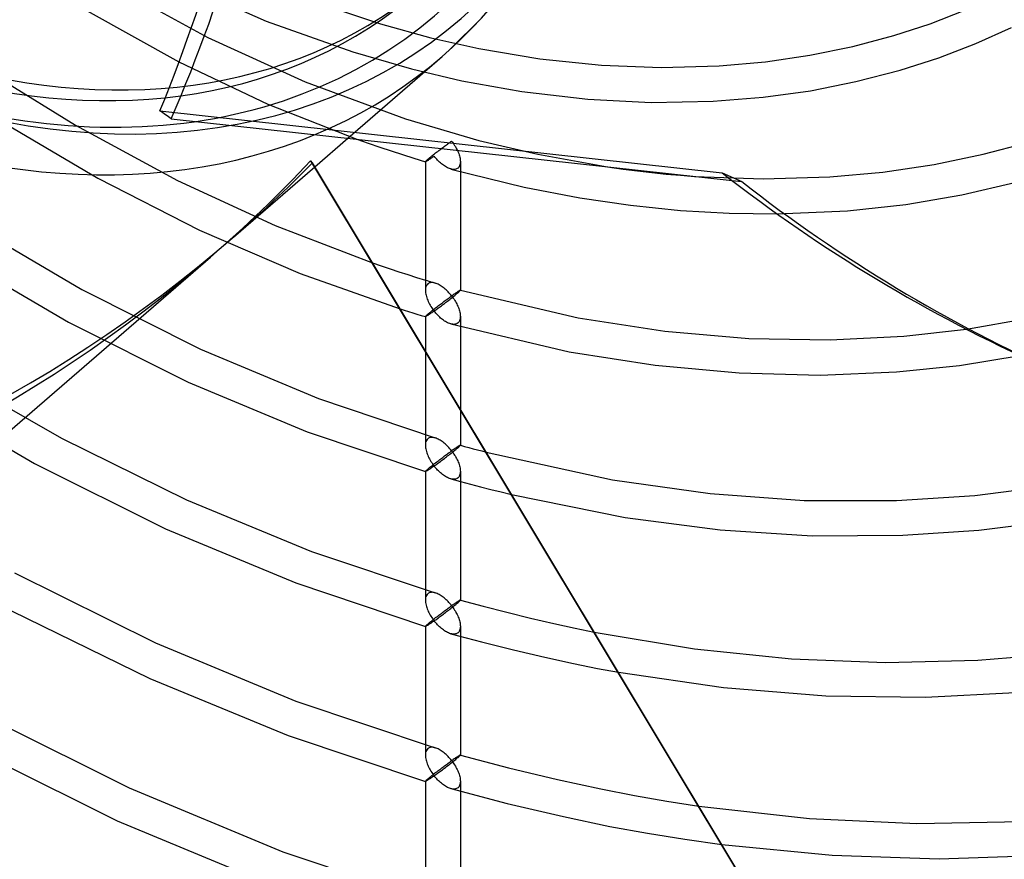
# Model space of a CAD drawing. Header units: millimetres. Extents: x -236 to 238, y -282 to 277.
# Tile 24 of 48: x 8 to 73, y -94 to -38. Entities that reach past the tile are written whole.
import ezdxf

# ---------------------------------------------------------------- set-up
doc = ezdxf.new("R2010")
doc.units = ezdxf.units.MM
doc.layers.add('HIDDEN', color=7, linetype='Continuous')
doc.layers.add('THICK', color=7, linetype='Continuous')

msp = doc.modelspace()

# ---------------------------------------------------------------- linework, layer by layer
at = {"layer": 'HIDDEN'}
for p, q in [((14.005, -35.541), (20.416, -39.043)), ((18.794, -35.537), (24.281, -37.96)), ((26.43, -36.309), (31.863, -38.15)), ((12.404, -37.283), (18.488, -40.667)), ((36.438, -39.87), (38.629, -37.687)), ((68.319, -38.132), (70.619, -37.24)), ((24.281, -37.96), (30.016, -40.004)), ((31.863, -38.15), (35.201, -39.064)), ((65.922, -38.917), (68.319, -38.132)), ((71.355, -39.446), (73.716, -38.391)), ((20.416, -39.043), (26.858, -41.985)), ((35.201, -39.064), (38.389, -39.777)), ((63.189, -39.646), (65.922, -38.917)), ((38.389, -39.777), (42.428, -40.456)), ((60.355, -40.229), (63.189, -39.646)), ((68.899, -40.388), (71.355, -39.446)), ((29.686, -45.726), (35.948, -40.303)), ((30.016, -40.004), (33.919, -41.132)), ((35.946, -40.305), (36.438, -39.87)), ((42.428, -40.456), (46.531, -40.886)), ((57.408, -40.662), (60.355, -40.229)), ((66.332, -41.214), (68.899, -40.388)), ((18.488, -40.667), (24.395, -43.462)), ((33.919, -41.132), (37.266, -41.915)), ((46.531, -40.886), (50.482, -41.041)), ((50.482, -41.041), (54.335, -40.936)), ((54.335, -40.936), (57.408, -40.662)), ((63.405, -41.977), (66.332, -41.214)), ((6.821, -41.906), (11.619, -44.854)), ((26.858, -41.985), (33.526, -44.436)), ((37.266, -41.915), (41.233, -42.625)), ((60.387, -42.578), (63.405, -41.977)), ((41.233, -42.625), (45.626, -43.142)), ((53.93, -43.281), (57.253, -43.014)), ((57.253, -43.014), (60.387, -42.578)), ((24.395, -43.462), (30.29, -45.793)), ((45.626, -43.142), (49.808, -43.353)), ((49.808, -43.353), (53.93, -43.281)), ((7.062, -44.814), (13.106, -48.373)), ((11.619, -44.854), (18.394, -48.536)), ((33.526, -44.436), (38.377, -45.87)), ((35.922, -46.398), (35.988, -46.349)), ((35.988, -46.349), (36.052, -46.301)), ((36.052, -46.301), (36.116, -46.254)), ((36.116, -46.254), (36.178, -46.208)), ((36.178, -46.208), (36.239, -46.163)), ((36.239, -46.163), (36.3, -46.119)), ((36.3, -46.119), (36.358, -46.076)), ((36.358, -46.076), (36.416, -46.034)), ((36.416, -46.034), (36.472, -45.994)), ((36.472, -45.994), (36.527, -45.955)), ((36.527, -45.955), (36.58, -45.917)), ((36.58, -45.917), (36.633, -45.986)), ((36.633, -45.986), (36.684, -46.058)), ((36.684, -46.058), (36.733, -46.13)), ((36.733, -46.13), (36.781, -46.204)), ((36.781, -46.204), (36.826, -46.278)), ((36.826, -46.278), (36.869, -46.354)), ((36.869, -46.354), (36.91, -46.43)), ((38.377, -45.87), (42.292, -46.795)), ((71.854, -46.797), (75.001, -45.954)), ((35.089, -47.047), (35.143, -47.003)), ((35.143, -47.003), (35.2, -46.957)), ((35.2, -46.957), (35.261, -46.908)), ((35.261, -46.908), (35.323, -46.858)), ((35.323, -46.858), (35.388, -46.807)), ((35.388, -46.807), (35.453, -46.756)), ((35.453, -46.756), (35.52, -46.704)), ((35.52, -46.704), (35.587, -46.652)), ((35.587, -46.652), (35.655, -46.6)), ((35.655, -46.6), (35.722, -46.549)), ((35.722, -46.549), (35.789, -46.498)), ((35.789, -46.498), (35.856, -46.447)), ((35.856, -46.447), (35.922, -46.398)), ((36.91, -46.43), (36.949, -46.507)), ((36.949, -46.507), (36.985, -46.585)), ((36.985, -46.585), (37.019, -46.663)), ((37.019, -46.663), (37.049, -46.742)), ((37.049, -46.742), (37.076, -46.821)), ((37.076, -46.821), (37.1, -46.899)), ((37.1, -46.899), (37.121, -46.977)), ((37.121, -46.977), (37.137, -47.055)), ((42.292, -46.795), (46.925, -47.624)), ((68.589, -47.474), (71.854, -46.797)), ((22.102, -52.294), (27.499, -47.62)), ((34.84, -47.284), (34.843, -47.277)), ((34.84, -47.285), (34.84, -47.284)), ((34.84, -47.286), (34.84, -47.285)), ((34.841, -47.287), (34.84, -47.286)), ((34.842, -47.288), (34.841, -47.287)), ((34.841, -47.287), (34.841, -47.287)), ((34.843, -47.288), (34.842, -47.288)), ((34.843, -47.277), (34.851, -47.264)), ((34.851, -47.264), (34.867, -47.246)), ((34.867, -47.246), (34.889, -47.224)), ((34.889, -47.224), (34.918, -47.197)), ((34.918, -47.197), (34.953, -47.164)), ((34.953, -47.164), (34.995, -47.127)), ((34.995, -47.127), (35.04, -47.089)), ((35.04, -47.089), (35.089, -47.047)), ((37.047, -47.664), (37.005, -47.707)), ((37.082, -47.614), (37.047, -47.664)), ((37.111, -47.557), (37.082, -47.614)), ((37.133, -47.494), (37.111, -47.557)), ((37.149, -47.427), (37.133, -47.494)), ((37.137, -47.055), (37.149, -47.131)), ((37.149, -47.131), (37.157, -47.207)), ((37.157, -47.355), (37.149, -47.427)), ((37.157, -47.207), (37.16, -47.28)), ((37.16, -47.28), (37.157, -47.355)), ((37.16, -47.284), (37.16, -47.946)), ((65.194, -47.977), (68.589, -47.474)), ((36.588, -47.788), (36.518, -47.771)), ((36.656, -47.798), (36.588, -47.788)), ((36.723, -47.802), (36.656, -47.798)), ((36.787, -47.798), (36.723, -47.802)), ((36.848, -47.787), (36.787, -47.798)), ((36.905, -47.768), (36.848, -47.787)), ((36.957, -47.742), (36.905, -47.768)), ((37.005, -47.707), (36.957, -47.742)), ((52.692, -48.258), (57.239, -48.427)), ((54.526, -48.024), (55.824, -48.603)), ((57.239, -48.427), (61.663, -48.298)), ((61.663, -48.298), (65.194, -47.977)), ((13.106, -48.373), (19.855, -51.822)), ((18.394, -48.536), (24.878, -51.52)), ((55.182, -48.532), (55.824, -48.603)), ((70.437, -49.484), (74.043, -48.636)), ((66.709, -50.12), (70.437, -49.484)), ((62.834, -50.541), (66.709, -50.12)), ((58.17, -50.744), (62.834, -50.541)), ((4.919, -51.581), (12.05, -55.767)), ((24.878, -51.52), (31.328, -53.996)), ((19.855, -51.822), (26.535, -54.699)), ((3.86, -53.655), (11.166, -57.929)), ((26.535, -54.699), (33.161, -57.048)), ((34.84, -55.141), (34.948, -55.174)), ((34.907, -55.508), (34.877, -55.578)), ((34.947, -55.447), (34.907, -55.508)), ((34.995, -55.395), (34.947, -55.447)), ((34.948, -55.174), (35.057, -55.207)), ((35.044, -55.36), (34.995, -55.395)), ((35.097, -55.333), (35.044, -55.36)), ((35.057, -55.207), (35.165, -55.24)), ((35.155, -55.315), (35.097, -55.333)), ((35.217, -55.305), (35.155, -55.315)), ((35.165, -55.24), (35.273, -55.272)), ((35.283, -55.302), (35.217, -55.305)), ((35.273, -55.272), (35.382, -55.305)), ((35.35, -55.307), (35.283, -55.302)), ((35.42, -55.319), (35.35, -55.307)), ((35.382, -55.305), (35.49, -55.337)), ((35.49, -55.337), (35.42, -55.319)), ((35.557, -55.36), (35.49, -55.337)), ((35.624, -55.387), (35.557, -55.36)), ((35.691, -55.418), (35.624, -55.387)), ((35.758, -55.453), (35.691, -55.418)), ((35.825, -55.492), (35.758, -55.453)), ((35.891, -55.534), (35.825, -55.492)), ((12.05, -55.767), (19.924, -59.731)), ((34.844, -55.738), (34.84, -55.826)), ((34.856, -55.655), (34.844, -55.738)), ((34.877, -55.578), (34.856, -55.655)), ((35.956, -55.58), (35.891, -55.534)), ((36.021, -55.628), (35.956, -55.58)), ((36.086, -55.68), (36.021, -55.628)), ((36.151, -55.735), (36.086, -55.68)), ((36.215, -55.793), (36.151, -55.735)), ((36.278, -55.854), (36.215, -55.793)), ((36.341, -55.917), (36.278, -55.854)), ((36.403, -55.983), (36.341, -55.917)), ((36.463, -56.051), (36.403, -55.983)), ((36.522, -56.121), (36.463, -56.051)), ((36.58, -56.194), (36.522, -56.121)), ((36.636, -56.154), (36.58, -56.194)), ((36.69, -56.116), (36.636, -56.154)), ((36.742, -56.08), (36.69, -56.116)), ((36.791, -56.045), (36.742, -56.08)), ((36.838, -56.013), (36.791, -56.045)), ((36.881, -55.984), (36.838, -56.013)), ((36.923, -55.956), (36.881, -55.984)), ((36.961, -55.931), (36.923, -55.956)), ((36.996, -55.908), (36.961, -55.931)), ((37.028, -55.887), (36.996, -55.908)), ((37.057, -55.869), (37.028, -55.887)), ((37.083, -55.854), (37.057, -55.869)), ((37.105, -55.841), (37.083, -55.854)), ((37.125, -55.83), (37.105, -55.841)), ((37.14, -55.823), (37.125, -55.83)), ((37.151, -55.819), (37.14, -55.823)), ((37.158, -55.819), (37.151, -55.819)), ((37.159, -55.819), (37.158, -55.819)), ((37.158, -55.819), (37.158, -55.819)), ((37.158, -55.819), (37.158, -55.819)), ((37.158, -55.819), (37.159, -55.819)), ((37.159, -55.82), (37.159, -55.819)), ((37.159, -55.819), (37.159, -55.819)), ((37.159, -55.819), (37.159, -55.819)), ((37.159, -55.819), (37.16, -55.819)), ((37.16, -55.82), (37.159, -55.82)), ((37.16, -55.819), (37.16, -55.819)), ((37.16, -55.821), (37.16, -55.82)), ((37.16, -55.821), (37.16, -55.821)), ((35.708, -56.837), (35.774, -56.787)), ((35.774, -56.787), (35.839, -56.737)), ((35.839, -56.737), (35.904, -56.688)), ((35.904, -56.688), (35.968, -56.64)), ((35.968, -56.64), (36.032, -56.593)), ((36.032, -56.593), (36.096, -56.545)), ((36.096, -56.545), (36.16, -56.498)), ((36.16, -56.498), (36.222, -56.452)), ((36.222, -56.452), (36.285, -56.407)), ((36.285, -56.407), (36.346, -56.362)), ((36.346, -56.362), (36.406, -56.318)), ((36.406, -56.318), (36.466, -56.275)), ((36.466, -56.275), (36.524, -56.234)), ((36.524, -56.234), (36.58, -56.194)), ((36.58, -56.194), (36.636, -56.267)), ((36.636, -56.267), (36.689, -56.342)), ((36.689, -56.342), (36.74, -56.418)), ((36.74, -56.418), (36.789, -56.494)), ((36.789, -56.494), (36.836, -56.571)), ((36.836, -56.571), (36.879, -56.649)), ((36.879, -56.649), (36.92, -56.726)), ((36.92, -56.726), (36.958, -56.803)), ((36.958, -56.803), (36.993, -56.881)), ((34.889, -57.502), (34.917, -57.474)), ((34.917, -57.474), (34.953, -57.442)), ((34.953, -57.442), (34.995, -57.405)), ((34.995, -57.405), (35.039, -57.367)), ((35.039, -57.367), (35.088, -57.326)), ((35.088, -57.326), (35.141, -57.283)), ((35.141, -57.283), (35.197, -57.237)), ((35.197, -57.237), (35.256, -57.19)), ((35.256, -57.19), (35.317, -57.141)), ((35.317, -57.141), (35.38, -57.091)), ((35.38, -57.091), (35.444, -57.04)), ((35.444, -57.04), (35.51, -56.989)), ((35.51, -56.989), (35.575, -56.938)), ((35.575, -56.938), (35.642, -56.888)), ((35.642, -56.888), (35.708, -56.837)), ((36.993, -56.881), (37.026, -56.957)), ((37.026, -56.957), (37.055, -57.034)), ((37.055, -57.034), (37.081, -57.11)), ((37.081, -57.11), (37.103, -57.187)), ((37.103, -57.187), (37.123, -57.263)), ((37.123, -57.263), (37.138, -57.339)), ((37.138, -57.339), (37.15, -57.413)), ((37.15, -57.413), (37.157, -57.486)), ((11.166, -57.929), (19.103, -61.907)), ((34.84, -57.562), (34.843, -57.554)), ((34.84, -57.563), (34.84, -57.562)), ((34.841, -57.564), (34.84, -57.563)), ((34.84, -57.563), (34.84, -57.563)), ((34.842, -57.565), (34.841, -57.564)), ((34.841, -57.564), (34.841, -57.564)), ((34.843, -57.565), (34.842, -57.565)), ((34.843, -57.554), (34.851, -57.541)), ((34.851, -57.541), (34.867, -57.524)), ((34.867, -57.524), (34.889, -57.502)), ((36.587, -58.065), (36.518, -58.049)), ((36.656, -58.076), (36.587, -58.065)), ((36.722, -58.079), (36.656, -58.076)), ((36.787, -58.076), (36.722, -58.079)), ((36.847, -58.065), (36.787, -58.076)), ((36.905, -58.046), (36.847, -58.065)), ((36.957, -58.019), (36.905, -58.046)), ((37.005, -57.985), (36.957, -58.019)), ((37.047, -57.941), (37.005, -57.985)), ((37.083, -57.891), (37.047, -57.941)), ((37.111, -57.834), (37.083, -57.891)), ((37.133, -57.772), (37.111, -57.834)), ((37.149, -57.704), (37.133, -57.772)), ((37.157, -57.633), (37.149, -57.704)), ((37.157, -57.486), (37.16, -57.558)), ((37.16, -57.558), (37.157, -57.633)), ((37.16, -57.562), (37.16, -58.225)), ((70.727, -58.396), (74.731, -57.696)), ((19.924, -59.731), (27.742, -63.002)), ((34.84, -59.843), (34.84, -66.099)), ((2.556, -60.946), (10.688, -65.633)), ((19.103, -61.907), (27.006, -65.204)), ((0.765, -62.564), (8.902, -67.305)), ((27.742, -63.002), (35.489, -65.614)), ((37.16, -63.706), (37.16, -66.099)), ((27.006, -65.204), (34.843, -67.842)), ((10.688, -65.633), (18.984, -69.722)), ((34.856, -65.933), (34.844, -66.015)), ((34.877, -65.856), (34.856, -65.933)), ((34.907, -65.786), (34.877, -65.856)), ((34.947, -65.724), (34.907, -65.786)), ((34.995, -65.673), (34.947, -65.724)), ((35.043, -65.638), (34.995, -65.673)), ((35.097, -65.611), (35.043, -65.638)), ((35.155, -65.592), (35.097, -65.611)), ((35.217, -65.582), (35.155, -65.592)), ((35.282, -65.58), (35.217, -65.582)), ((35.35, -65.584), (35.282, -65.58)), ((35.419, -65.596), (35.35, -65.584)), ((35.49, -65.614), (35.419, -65.596)), ((35.556, -65.637), (35.49, -65.614)), ((35.623, -65.664), (35.556, -65.637)), ((35.69, -65.695), (35.623, -65.664)), ((35.757, -65.73), (35.69, -65.695)), ((35.824, -65.769), (35.757, -65.73)), ((35.89, -65.811), (35.824, -65.769)), ((35.956, -65.856), (35.89, -65.811)), ((36.021, -65.905), (35.956, -65.856)), ((36.086, -65.957), (36.021, -65.905)), ((36.15, -66.012), (36.086, -65.957)), ((34.844, -66.015), (34.84, -66.103)), ((34.84, -66.103), (34.843, -66.181)), ((34.843, -66.181), (34.852, -66.262)), ((34.852, -66.262), (34.865, -66.344)), ((34.865, -66.344), (34.884, -66.427)), ((34.884, -66.427), (34.906, -66.511)), ((34.906, -66.511), (34.933, -66.594)), ((34.933, -66.594), (34.963, -66.678)), ((36.215, -66.069), (36.15, -66.012)), ((36.278, -66.13), (36.215, -66.069)), ((36.341, -66.193), (36.278, -66.13)), ((36.403, -66.259), (36.341, -66.193)), ((36.358, -66.63), (36.416, -66.588)), ((36.463, -66.328), (36.403, -66.259)), ((36.416, -66.588), (36.472, -66.547)), ((36.522, -66.398), (36.463, -66.328)), ((36.472, -66.547), (36.527, -66.508)), ((36.58, -66.47), (36.522, -66.398)), ((36.524, -66.645), (36.593, -66.591)), ((36.527, -66.508), (36.58, -66.47)), ((36.636, -66.431), (36.58, -66.47)), ((36.58, -66.47), (36.633, -66.54)), ((36.593, -66.591), (36.66, -66.537)), ((36.633, -66.54), (36.684, -66.611)), ((36.69, -66.392), (36.636, -66.431)), ((36.66, -66.537), (36.726, -66.484)), ((36.684, -66.611), (36.733, -66.684)), ((36.742, -66.356), (36.69, -66.392)), ((36.726, -66.484), (36.789, -66.433)), ((36.791, -66.322), (36.742, -66.356)), ((36.789, -66.433), (36.849, -66.384)), ((36.838, -66.29), (36.791, -66.322)), ((36.882, -66.26), (36.838, -66.29)), ((36.849, -66.384), (36.906, -66.337)), ((36.923, -66.233), (36.882, -66.26)), ((36.906, -66.337), (36.958, -66.293)), ((36.961, -66.207), (36.923, -66.233)), ((36.958, -66.293), (37.005, -66.253)), ((36.996, -66.185), (36.961, -66.207)), ((37.028, -66.164), (36.996, -66.185)), ((37.005, -66.253), (37.047, -66.216)), ((37.057, -66.146), (37.028, -66.164)), ((37.047, -66.216), (37.083, -66.183)), ((37.083, -66.131), (37.057, -66.146)), ((37.105, -66.118), (37.083, -66.131)), ((37.083, -66.183), (37.111, -66.156)), ((37.124, -66.108), (37.105, -66.118)), ((37.111, -66.156), (37.133, -66.134)), ((37.14, -66.1), (37.124, -66.108)), ((37.133, -66.134), (37.149, -66.118)), ((37.151, -66.096), (37.14, -66.1)), ((37.149, -66.118), (37.157, -66.106)), ((37.158, -66.096), (37.151, -66.096)), ((37.157, -66.106), (37.16, -66.099)), ((37.159, -66.096), (37.158, -66.096)), ((37.158, -66.096), (37.158, -66.096)), ((37.158, -66.096), (37.434, -66.173)), ((37.159, -66.097), (37.159, -66.096)), ((37.16, -66.097), (37.159, -66.097)), ((37.16, -66.098), (37.16, -66.097)), ((37.16, -66.099), (37.16, -66.098)), ((37.434, -66.173), (37.715, -66.249)), ((37.715, -66.249), (37.999, -66.326)), ((37.999, -66.326), (38.287, -66.403)), ((38.287, -66.403), (38.578, -66.479)), ((38.578, -66.479), (38.871, -66.556)), ((34.963, -66.678), (34.996, -66.762)), ((34.996, -66.762), (35.033, -66.845)), ((35.033, -66.845), (35.073, -66.927)), ((35.073, -66.927), (35.115, -67.009)), ((35.115, -67.009), (35.16, -67.089)), ((35.16, -67.089), (35.208, -67.169)), ((35.208, -67.169), (35.258, -67.248)), ((35.258, -67.248), (35.31, -67.325)), ((35.454, -67.31), (35.52, -67.258)), ((35.52, -67.258), (35.588, -67.206)), ((35.588, -67.206), (35.655, -67.155)), ((35.651, -67.308), (35.713, -67.263)), ((35.655, -67.155), (35.722, -67.103)), ((35.713, -67.263), (35.775, -67.217)), ((35.722, -67.103), (35.789, -67.052)), ((35.775, -67.217), (35.839, -67.169)), ((35.789, -67.052), (35.856, -67.002)), ((35.839, -67.169), (35.905, -67.121)), ((35.856, -67.002), (35.922, -66.952)), ((35.905, -67.121), (35.971, -67.071)), ((35.922, -66.952), (35.987, -66.903)), ((35.971, -67.071), (36.038, -67.02)), ((35.987, -66.903), (36.052, -66.855)), ((36.038, -67.02), (36.106, -66.968)), ((36.052, -66.855), (36.115, -66.808)), ((36.106, -66.968), (36.175, -66.916)), ((36.115, -66.808), (36.178, -66.762)), ((36.175, -66.916), (36.245, -66.863)), ((36.178, -66.762), (36.239, -66.717)), ((36.239, -66.717), (36.299, -66.673)), ((36.245, -66.863), (36.315, -66.809)), ((36.299, -66.673), (36.358, -66.63)), ((36.315, -66.809), (36.385, -66.754)), ((36.385, -66.754), (36.455, -66.7)), ((36.455, -66.7), (36.524, -66.645)), ((36.733, -66.684), (36.781, -66.758)), ((36.781, -66.758), (36.826, -66.833)), ((36.826, -66.833), (36.87, -66.908)), ((36.87, -66.908), (36.911, -66.985)), ((36.911, -66.985), (36.95, -67.062)), ((36.95, -67.062), (36.986, -67.14)), ((36.986, -67.14), (37.019, -67.218)), ((37.019, -67.218), (37.049, -67.296)), ((8.902, -67.305), (17.589, -71.636)), ((34.84, -67.839), (34.843, -67.831)), ((34.84, -67.84), (34.84, -67.839)), ((34.84, -67.839), (34.84, -76.376)), ((34.84, -67.841), (34.84, -67.84)), ((34.841, -67.841), (34.84, -67.841)), ((34.841, -67.842), (34.841, -67.841)), ((34.842, -67.842), (34.841, -67.842)), ((34.843, -67.842), (34.842, -67.842)), ((34.843, -67.831), (34.851, -67.819)), ((34.85, -67.842), (34.843, -67.842)), ((34.862, -67.838), (34.85, -67.842)), ((34.851, -67.819), (34.867, -67.801)), ((34.879, -67.831), (34.862, -67.838)), ((34.867, -67.801), (34.889, -67.779)), ((34.899, -67.821), (34.879, -67.831)), ((34.889, -67.779), (34.917, -67.752)), ((34.923, -67.807), (34.899, -67.821)), ((34.917, -67.752), (34.953, -67.719)), ((34.95, -67.791), (34.923, -67.807)), ((34.981, -67.773), (34.95, -67.791)), ((34.953, -67.719), (34.995, -67.682)), ((35.014, -67.752), (34.981, -67.773)), ((34.995, -67.682), (35.04, -67.644)), ((35.05, -67.729), (35.014, -67.752)), ((35.04, -67.644), (35.09, -67.602)), ((35.089, -67.704), (35.05, -67.729)), ((35.13, -67.676), (35.089, -67.704)), ((35.09, -67.602), (35.144, -67.558)), ((35.173, -67.647), (35.13, -67.676)), ((35.144, -67.558), (35.201, -67.511)), ((35.219, -67.616), (35.173, -67.647)), ((35.201, -67.511), (35.261, -67.463)), ((35.266, -67.583), (35.219, -67.616)), ((35.261, -67.463), (35.324, -67.413)), ((35.316, -67.548), (35.266, -67.583)), ((35.31, -67.325), (35.364, -67.401)), ((35.367, -67.512), (35.316, -67.548)), ((35.324, -67.413), (35.388, -67.362)), ((35.364, -67.401), (35.42, -67.475)), ((35.42, -67.475), (35.367, -67.512)), ((35.388, -67.362), (35.454, -67.31)), ((35.42, -67.475), (35.475, -67.435)), ((35.475, -67.544), (35.42, -67.475)), ((35.475, -67.435), (35.532, -67.394)), ((35.531, -67.611), (35.475, -67.544)), ((35.59, -67.677), (35.531, -67.611)), ((35.532, -67.394), (35.591, -67.352)), ((35.649, -67.741), (35.59, -67.677)), ((35.591, -67.352), (35.651, -67.308)), ((35.71, -67.803), (35.649, -67.741)), ((35.773, -67.863), (35.71, -67.803)), ((35.837, -67.921), (35.773, -67.863)), ((35.901, -67.976), (35.837, -67.921)), ((37.049, -67.296), (37.077, -67.375)), ((37.077, -67.375), (37.101, -67.454)), ((37.101, -67.454), (37.121, -67.532)), ((37.121, -67.532), (37.137, -67.609)), ((37.137, -67.609), (37.149, -67.686)), ((37.149, -67.686), (37.157, -67.761)), ((37.157, -67.91), (37.149, -67.981)), ((37.157, -67.761), (37.16, -67.835)), ((37.16, -67.835), (37.157, -67.91)), ((37.16, -67.839), (37.16, -76.376)), ((35.967, -68.029), (35.901, -67.976)), ((36.034, -68.079), (35.967, -68.029)), ((36.102, -68.125), (36.034, -68.079)), ((36.17, -68.169), (36.102, -68.125)), ((36.239, -68.209), (36.17, -68.169)), ((36.309, -68.245), (36.239, -68.209)), ((36.378, -68.277), (36.309, -68.245)), ((36.448, -68.304), (36.378, -68.277)), ((36.517, -68.326), (36.448, -68.304)), ((36.587, -68.342), (36.517, -68.326)), ((36.518, -68.326), (37.16, -68.503)), ((36.655, -68.353), (36.587, -68.342)), ((36.722, -68.357), (36.655, -68.353)), ((36.786, -68.353), (36.722, -68.357)), ((36.847, -68.343), (36.786, -68.353)), ((36.904, -68.324), (36.847, -68.343)), ((36.957, -68.297), (36.904, -68.324)), ((37.005, -68.262), (36.957, -68.297)), ((37.047, -68.219), (37.005, -68.262)), ((37.083, -68.168), (37.047, -68.219)), ((37.111, -68.111), (37.083, -68.168)), ((37.133, -68.049), (37.111, -68.111)), ((37.149, -67.981), (37.133, -68.049)), ((37.16, -68.503), (37.822, -68.679)), ((37.822, -68.679), (38.498, -68.855)), ((38.498, -68.855), (39.183, -69.028)), ((39.183, -69.028), (39.871, -69.198)), ((39.871, -69.198), (40.557, -69.363)), ((18.984, -69.722), (27.273, -73.141)), ((17.589, -71.636), (26.253, -75.236)), ((27.273, -73.141), (35.489, -75.891)), ((7.584, -74.553), (16.933, -79.207)), ((26.253, -75.236), (34.843, -78.12)), ((34.844, -76.293), (34.84, -76.38)), ((34.84, -76.38), (34.843, -76.458)), ((34.856, -76.21), (34.844, -76.293)), ((34.877, -76.133), (34.856, -76.21)), ((34.907, -76.063), (34.877, -76.133)), ((34.947, -76.001), (34.907, -76.063)), ((34.995, -75.95), (34.947, -76.001)), ((35.043, -75.915), (34.995, -75.95)), ((35.097, -75.888), (35.043, -75.915)), ((35.155, -75.87), (35.097, -75.888)), ((35.217, -75.859), (35.155, -75.87)), ((35.282, -75.857), (35.217, -75.859)), ((35.35, -75.862), (35.282, -75.857)), ((35.419, -75.873), (35.35, -75.862)), ((35.489, -75.891), (35.419, -75.873)), ((35.556, -75.914), (35.489, -75.891)), ((35.623, -75.94), (35.556, -75.914)), ((35.69, -75.972), (35.623, -75.94)), ((35.757, -76.007), (35.69, -75.972)), ((35.824, -76.046), (35.757, -76.007)), ((35.89, -76.088), (35.824, -76.046)), ((35.955, -76.133), (35.89, -76.088)), ((36.02, -76.181), (35.955, -76.133)), ((36.085, -76.233), (36.02, -76.181)), ((36.15, -76.288), (36.085, -76.233)), ((36.214, -76.346), (36.15, -76.288)), ((36.278, -76.407), (36.214, -76.346)), ((36.341, -76.47), (36.278, -76.407)), ((37.057, -76.423), (37.028, -76.441)), ((37.083, -76.408), (37.057, -76.423)), ((37.105, -76.395), (37.083, -76.408)), ((37.124, -76.385), (37.105, -76.395)), ((37.111, -76.434), (37.133, -76.412)), ((37.14, -76.378), (37.124, -76.385)), ((37.133, -76.412), (37.149, -76.395)), ((37.151, -76.374), (37.14, -76.378)), ((37.149, -76.395), (37.157, -76.383)), ((37.158, -76.373), (37.151, -76.374)), ((37.157, -76.383), (37.16, -76.376)), ((37.159, -76.374), (37.158, -76.373)), ((37.158, -76.373), (37.158, -76.373)), ((37.158, -76.373), (38.663, -76.781)), ((37.16, -76.374), (37.159, -76.374)), ((37.159, -76.374), (37.159, -76.374)), ((37.16, -76.375), (37.16, -76.374)), ((37.16, -76.376), (37.16, -76.375)), ((7.376, -77.076), (16.557, -81.584)), ((34.843, -76.458), (34.852, -76.539)), ((34.852, -76.539), (34.865, -76.62)), ((34.865, -76.62), (34.883, -76.703)), ((34.883, -76.703), (34.906, -76.787)), ((34.906, -76.787), (34.932, -76.87)), ((34.932, -76.87), (34.963, -76.954)), ((34.963, -76.954), (34.996, -77.037)), ((34.996, -77.037), (35.033, -77.12)), ((36.116, -77.085), (36.178, -77.039)), ((36.178, -77.039), (36.239, -76.994)), ((36.239, -76.994), (36.3, -76.949)), ((36.3, -76.949), (36.358, -76.906)), ((36.316, -77.085), (36.386, -77.031)), ((36.402, -76.536), (36.341, -76.47)), ((36.358, -76.906), (36.416, -76.865)), ((36.386, -77.031), (36.456, -76.976)), ((36.463, -76.604), (36.402, -76.536)), ((36.416, -76.865), (36.472, -76.824)), ((36.456, -76.976), (36.525, -76.922)), ((36.522, -76.675), (36.463, -76.604)), ((36.472, -76.824), (36.527, -76.785)), ((36.58, -76.747), (36.522, -76.675)), ((36.525, -76.922), (36.594, -76.867)), ((36.527, -76.785), (36.58, -76.747)), ((36.636, -76.707), (36.58, -76.747)), ((36.58, -76.747), (36.633, -76.817)), ((36.594, -76.867), (36.661, -76.814)), ((36.633, -76.817), (36.684, -76.888)), ((36.69, -76.669), (36.636, -76.707)), ((36.661, -76.814), (36.726, -76.761)), ((36.684, -76.888), (36.733, -76.961)), ((36.742, -76.633), (36.69, -76.669)), ((36.726, -76.761), (36.79, -76.71)), ((36.733, -76.961), (36.781, -77.034)), ((36.791, -76.599), (36.742, -76.633)), ((36.781, -77.034), (36.826, -77.109)), ((36.79, -76.71), (36.85, -76.661)), ((36.838, -76.567), (36.791, -76.599)), ((36.882, -76.537), (36.838, -76.567)), ((36.85, -76.661), (36.906, -76.614)), ((36.923, -76.51), (36.882, -76.537)), ((36.906, -76.614), (36.958, -76.57)), ((36.961, -76.484), (36.923, -76.51)), ((36.958, -76.57), (37.005, -76.53)), ((36.996, -76.461), (36.961, -76.484)), ((37.028, -76.441), (36.996, -76.461)), ((37.005, -76.53), (37.047, -76.493)), ((37.047, -76.493), (37.083, -76.461)), ((37.083, -76.461), (37.111, -76.434)), ((38.663, -76.781), (40.236, -77.183)), ((35.033, -77.12), (35.072, -77.203)), ((35.072, -77.203), (35.115, -77.285)), ((35.115, -77.285), (35.16, -77.366)), ((35.16, -77.366), (35.208, -77.446)), ((35.208, -77.446), (35.258, -77.524)), ((35.258, -77.524), (35.31, -77.602)), ((35.261, -77.74), (35.323, -77.69)), ((35.31, -77.602), (35.364, -77.678)), ((35.323, -77.69), (35.388, -77.639)), ((35.364, -77.678), (35.42, -77.752)), ((35.388, -77.639), (35.454, -77.587)), ((35.42, -77.752), (35.475, -77.712)), ((35.454, -77.587), (35.52, -77.535)), ((35.475, -77.712), (35.533, -77.671)), ((35.52, -77.535), (35.588, -77.483)), ((35.533, -77.671), (35.591, -77.629)), ((35.588, -77.483), (35.655, -77.432)), ((35.591, -77.629), (35.652, -77.585)), ((35.652, -77.585), (35.713, -77.539)), ((35.655, -77.432), (35.722, -77.38)), ((35.713, -77.539), (35.776, -77.493)), ((35.722, -77.38), (35.789, -77.329)), ((35.776, -77.493), (35.841, -77.445)), ((35.789, -77.329), (35.856, -77.279)), ((35.841, -77.445), (35.906, -77.396)), ((35.856, -77.279), (35.922, -77.229)), ((35.906, -77.396), (35.973, -77.347)), ((35.922, -77.229), (35.988, -77.18)), ((35.973, -77.347), (36.04, -77.296)), ((35.988, -77.18), (36.052, -77.132)), ((36.04, -77.296), (36.108, -77.244)), ((36.052, -77.132), (36.116, -77.085)), ((36.108, -77.244), (36.177, -77.192)), ((36.177, -77.192), (36.246, -77.139)), ((36.246, -77.139), (36.316, -77.085)), ((36.826, -77.109), (36.87, -77.185)), ((36.87, -77.185), (36.911, -77.261)), ((36.911, -77.261), (36.949, -77.338)), ((36.949, -77.338), (36.985, -77.416)), ((36.985, -77.416), (37.019, -77.495)), ((37.019, -77.495), (37.049, -77.573)), ((37.049, -77.573), (37.077, -77.652)), ((37.077, -77.652), (37.101, -77.731)), ((37.101, -77.731), (37.121, -77.809)), ((40.236, -77.183), (41.819, -77.567)), ((41.819, -77.567), (43.354, -77.922)), ((34.84, -78.116), (34.843, -78.108)), ((34.84, -78.117), (34.84, -78.116)), ((34.84, -78.116), (34.84, -86.653)), ((34.84, -78.118), (34.84, -78.117)), ((34.841, -78.118), (34.84, -78.118)), ((34.841, -78.119), (34.841, -78.118)), ((34.842, -78.119), (34.841, -78.119)), ((34.843, -78.12), (34.842, -78.119)), ((34.843, -78.108), (34.851, -78.096)), ((34.85, -78.119), (34.843, -78.12)), ((34.862, -78.115), (34.85, -78.119)), ((34.851, -78.096), (34.867, -78.079)), ((34.879, -78.108), (34.862, -78.115)), ((34.867, -78.079), (34.889, -78.056)), ((34.899, -78.098), (34.879, -78.108)), ((34.889, -78.056), (34.917, -78.029)), ((34.923, -78.084), (34.899, -78.098)), ((34.917, -78.029), (34.953, -77.997)), ((34.95, -78.068), (34.923, -78.084)), ((34.981, -78.05), (34.95, -78.068)), ((34.953, -77.997), (34.995, -77.959)), ((35.014, -78.029), (34.981, -78.05)), ((34.995, -77.959), (35.04, -77.921)), ((35.05, -78.006), (35.014, -78.029)), ((35.04, -77.921), (35.09, -77.88)), ((35.089, -77.98), (35.05, -78.006)), ((35.13, -77.953), (35.089, -77.98)), ((35.09, -77.88), (35.144, -77.835)), ((35.173, -77.924), (35.13, -77.953)), ((35.144, -77.835), (35.201, -77.788)), ((35.219, -77.893), (35.173, -77.924)), ((35.201, -77.788), (35.261, -77.74)), ((35.266, -77.86), (35.219, -77.893)), ((35.316, -77.825), (35.266, -77.86)), ((35.367, -77.789), (35.316, -77.825)), ((35.42, -77.752), (35.367, -77.789)), ((35.475, -77.821), (35.42, -77.752)), ((35.531, -77.888), (35.475, -77.821)), ((35.589, -77.954), (35.531, -77.888)), ((35.649, -78.018), (35.589, -77.954)), ((35.71, -78.08), (35.649, -78.018)), ((35.773, -78.14), (35.71, -78.08)), ((35.836, -78.197), (35.773, -78.14)), ((35.901, -78.253), (35.836, -78.197)), ((35.967, -78.305), (35.901, -78.253)), ((36.034, -78.355), (35.967, -78.305)), ((36.101, -78.402), (36.034, -78.355)), ((37.133, -78.326), (37.111, -78.389)), ((37.121, -77.809), (37.137, -77.886)), ((37.149, -78.258), (37.133, -78.326)), ((37.137, -77.886), (37.149, -77.963)), ((37.149, -77.963), (37.157, -78.038)), ((37.157, -78.187), (37.149, -78.258)), ((37.157, -78.038), (37.16, -78.112)), ((37.16, -78.112), (37.157, -78.187)), ((37.16, -78.116), (37.16, -86.653)), ((43.354, -77.922), (44.782, -78.236)), ((44.782, -78.236), (46.045, -78.499)), ((36.17, -78.446), (36.101, -78.402)), ((36.239, -78.486), (36.17, -78.446)), ((36.308, -78.522), (36.239, -78.486)), ((36.378, -78.553), (36.308, -78.522)), ((36.447, -78.581), (36.378, -78.553)), ((36.516, -78.603), (36.447, -78.581)), ((36.586, -78.62), (36.516, -78.603)), ((36.517, -78.603), (38.56, -79.152)), ((36.655, -78.63), (36.586, -78.62)), ((36.722, -78.634), (36.655, -78.63)), ((36.786, -78.631), (36.722, -78.634)), ((36.847, -78.62), (36.786, -78.631)), ((36.904, -78.601), (36.847, -78.62)), ((36.957, -78.574), (36.904, -78.601)), ((37.005, -78.539), (36.957, -78.574)), ((37.047, -78.496), (37.005, -78.539)), ((37.083, -78.446), (37.047, -78.496)), ((37.111, -78.389), (37.083, -78.446)), ((16.933, -79.207), (26.253, -83.074)), ((38.56, -79.152), (40.692, -79.682)), ((40.692, -79.682), (42.774, -80.169)), ((42.774, -80.169), (44.673, -80.585)), ((44.673, -80.585), (46.25, -80.904)), ((46.25, -80.904), (47.644, -81.162)), ((16.557, -81.584), (25.739, -85.358)), ((26.253, -83.074), (35.489, -86.168)), ((4.955, -83.728), (15.19, -88.832)), ((25.739, -85.358), (34.843, -88.397)), ((4.087, -85.898), (14.383, -91.013)), ((35.043, -86.192), (34.995, -86.227)), ((35.097, -86.166), (35.043, -86.192)), ((35.155, -86.147), (35.097, -86.166)), ((35.217, -86.137), (35.155, -86.147)), ((35.282, -86.134), (35.217, -86.137)), ((35.349, -86.139), (35.282, -86.134)), ((35.419, -86.15), (35.349, -86.139)), ((35.489, -86.169), (35.419, -86.15)), ((35.556, -86.191), (35.489, -86.169)), ((35.623, -86.217), (35.556, -86.191)), ((35.69, -86.248), (35.623, -86.217)), ((34.844, -86.57), (34.84, -86.657)), ((34.84, -86.657), (34.843, -86.736)), ((34.843, -86.736), (34.852, -86.816)), ((34.856, -86.487), (34.844, -86.57)), ((34.852, -86.816), (34.865, -86.898)), ((34.877, -86.41), (34.856, -86.487)), ((34.907, -86.34), (34.877, -86.41)), ((34.947, -86.279), (34.907, -86.34)), ((34.995, -86.227), (34.947, -86.279)), ((35.757, -86.284), (35.69, -86.248)), ((35.823, -86.322), (35.757, -86.284)), ((35.889, -86.364), (35.823, -86.322)), ((35.954, -86.409), (35.889, -86.364)), ((36.02, -86.458), (35.954, -86.409)), ((36.085, -86.51), (36.02, -86.458)), ((36.15, -86.565), (36.085, -86.51)), ((36.214, -86.622), (36.15, -86.565)), ((36.277, -86.683), (36.214, -86.622)), ((36.34, -86.747), (36.277, -86.683)), ((36.402, -86.813), (36.34, -86.747)), ((36.463, -86.881), (36.402, -86.813)), ((36.791, -86.876), (36.742, -86.91)), ((36.838, -86.844), (36.791, -86.876)), ((36.882, -86.814), (36.838, -86.844)), ((36.923, -86.786), (36.882, -86.814)), ((36.906, -86.891), (36.958, -86.847)), ((36.961, -86.761), (36.923, -86.786)), ((36.958, -86.847), (37.005, -86.807)), ((36.996, -86.738), (36.961, -86.761)), ((37.028, -86.718), (36.996, -86.738)), ((37.005, -86.807), (37.047, -86.77)), ((37.057, -86.7), (37.028, -86.718)), ((37.047, -86.77), (37.083, -86.738)), ((37.083, -86.685), (37.057, -86.7)), ((37.105, -86.672), (37.083, -86.685)), ((37.083, -86.738), (37.111, -86.711)), ((37.124, -86.662), (37.105, -86.672)), ((37.111, -86.711), (37.133, -86.689)), ((37.14, -86.655), (37.124, -86.662)), ((37.133, -86.689), (37.149, -86.672)), ((37.151, -86.651), (37.14, -86.655)), ((37.149, -86.672), (37.157, -86.66)), ((37.158, -86.65), (37.151, -86.651)), ((37.157, -86.66), (37.16, -86.653)), ((37.159, -86.651), (37.158, -86.65)), ((37.158, -86.65), (37.158, -86.65)), ((37.158, -86.65), (40.343, -87.493)), ((37.16, -86.652), (37.159, -86.651)), ((37.159, -86.651), (37.159, -86.651)), ((37.16, -86.653), (37.16, -86.652)), ((37.16, -86.652), (37.16, -86.652)), ((34.865, -86.898), (34.884, -86.981)), ((34.884, -86.981), (34.906, -87.064)), ((34.906, -87.064), (34.933, -87.148)), ((34.933, -87.148), (34.963, -87.231)), ((34.963, -87.231), (34.996, -87.315)), ((34.996, -87.315), (35.033, -87.398)), ((35.033, -87.398), (35.072, -87.48)), ((35.072, -87.48), (35.115, -87.562)), ((35.856, -87.556), (35.922, -87.506)), ((35.922, -87.506), (35.988, -87.457)), ((35.988, -87.457), (36.052, -87.409)), ((36.039, -87.573), (36.107, -87.522)), ((36.052, -87.409), (36.116, -87.361)), ((36.107, -87.522), (36.176, -87.469)), ((36.116, -87.361), (36.178, -87.315)), ((36.176, -87.469), (36.246, -87.416)), ((36.178, -87.315), (36.239, -87.27)), ((36.239, -87.27), (36.3, -87.226)), ((36.246, -87.416), (36.316, -87.362)), ((36.3, -87.226), (36.359, -87.183)), ((36.316, -87.362), (36.386, -87.308)), ((36.359, -87.183), (36.416, -87.142)), ((36.386, -87.308), (36.455, -87.254)), ((36.416, -87.142), (36.472, -87.101)), ((36.455, -87.254), (36.525, -87.199)), ((36.522, -86.952), (36.463, -86.881)), ((36.472, -87.101), (36.527, -87.062)), ((36.58, -87.024), (36.522, -86.952)), ((36.525, -87.199), (36.593, -87.145)), ((36.527, -87.062), (36.58, -87.024)), ((36.636, -86.984), (36.58, -87.024)), ((36.58, -87.024), (36.633, -87.094)), ((36.593, -87.145), (36.661, -87.091)), ((36.633, -87.094), (36.684, -87.165)), ((36.69, -86.946), (36.636, -86.984)), ((36.661, -87.091), (36.726, -87.038)), ((36.684, -87.165), (36.733, -87.238)), ((36.742, -86.91), (36.69, -86.946)), ((36.726, -87.038), (36.79, -86.987)), ((36.733, -87.238), (36.781, -87.311)), ((36.781, -87.311), (36.826, -87.386)), ((36.79, -86.987), (36.85, -86.938)), ((36.826, -87.386), (36.87, -87.462)), ((36.85, -86.938), (36.906, -86.891)), ((36.87, -87.462), (36.911, -87.538)), ((40.343, -87.493), (43.596, -88.271)), ((35.04, -88.198), (35.09, -88.157)), ((35.09, -88.157), (35.144, -88.112)), ((35.115, -87.562), (35.16, -87.643)), ((35.144, -88.112), (35.201, -88.065)), ((35.16, -87.643), (35.208, -87.723)), ((35.219, -88.169), (35.173, -88.201)), ((35.201, -88.065), (35.261, -88.017)), ((35.208, -87.723), (35.258, -87.801)), ((35.266, -88.137), (35.219, -88.169)), ((35.258, -87.801), (35.31, -87.879)), ((35.261, -88.017), (35.323, -87.967)), ((35.316, -88.102), (35.266, -88.137)), ((35.31, -87.879), (35.364, -87.954)), ((35.367, -88.066), (35.316, -88.102)), ((35.323, -87.967), (35.388, -87.916)), ((35.364, -87.954), (35.42, -88.029)), ((35.42, -88.029), (35.367, -88.066)), ((35.388, -87.916), (35.454, -87.864)), ((35.42, -88.029), (35.475, -87.989)), ((35.475, -88.097), (35.42, -88.029)), ((35.454, -87.864), (35.52, -87.812)), ((35.475, -87.989), (35.532, -87.948)), ((35.531, -88.165), (35.475, -88.097)), ((35.52, -87.812), (35.588, -87.76)), ((35.589, -88.23), (35.531, -88.165)), ((35.532, -87.948), (35.591, -87.906)), ((35.588, -87.76), (35.655, -87.709)), ((35.591, -87.906), (35.651, -87.862)), ((35.651, -87.862), (35.713, -87.816)), ((35.655, -87.709), (35.722, -87.657)), ((35.713, -87.816), (35.776, -87.77)), ((35.722, -87.657), (35.79, -87.606)), ((35.776, -87.77), (35.84, -87.722)), ((35.79, -87.606), (35.856, -87.556)), ((35.84, -87.722), (35.906, -87.674)), ((35.906, -87.674), (35.972, -87.624)), ((35.972, -87.624), (36.039, -87.573)), ((36.911, -87.538), (36.949, -87.615)), ((36.949, -87.615), (36.985, -87.693)), ((36.985, -87.693), (37.019, -87.771)), ((37.019, -87.771), (37.049, -87.85)), ((37.049, -87.85), (37.077, -87.929)), ((37.077, -87.929), (37.1, -88.007)), ((37.1, -88.007), (37.121, -88.086)), ((37.121, -88.086), (37.137, -88.163)), ((37.137, -88.163), (37.149, -88.24)), ((15.19, -88.832), (25.385, -93.063)), ((34.84, -88.393), (34.843, -88.386)), ((34.84, -88.394), (34.84, -88.393)), ((34.84, -88.393), (34.84, -96.93)), ((34.84, -88.395), (34.84, -88.394)), ((34.841, -88.395), (34.84, -88.395)), ((34.841, -88.396), (34.841, -88.395)), ((34.842, -88.396), (34.841, -88.396)), ((34.843, -88.397), (34.842, -88.396)), ((34.843, -88.386), (34.851, -88.373)), ((34.85, -88.396), (34.843, -88.397)), ((34.862, -88.392), (34.85, -88.396)), ((34.851, -88.373), (34.867, -88.356)), ((34.879, -88.385), (34.862, -88.392)), ((34.867, -88.356), (34.889, -88.334)), ((34.899, -88.375), (34.879, -88.385)), ((34.889, -88.334), (34.917, -88.306)), ((34.923, -88.361), (34.899, -88.375)), ((34.917, -88.306), (34.953, -88.274)), ((34.95, -88.345), (34.923, -88.361)), ((34.981, -88.327), (34.95, -88.345)), ((34.953, -88.274), (34.995, -88.237)), ((35.014, -88.306), (34.981, -88.327)), ((34.995, -88.237), (35.04, -88.198)), ((35.05, -88.282), (35.014, -88.306)), ((35.089, -88.257), (35.05, -88.282)), ((35.13, -88.23), (35.089, -88.257)), ((35.173, -88.201), (35.13, -88.23)), ((35.649, -88.294), (35.589, -88.23)), ((35.71, -88.356), (35.649, -88.294)), ((35.772, -88.416), (35.71, -88.356)), ((35.836, -88.474), (35.772, -88.416)), ((35.901, -88.529), (35.836, -88.474)), ((35.966, -88.582), (35.901, -88.529)), ((36.033, -88.632), (35.966, -88.582)), ((36.101, -88.679), (36.033, -88.632)), ((36.17, -88.723), (36.101, -88.679)), ((36.239, -88.762), (36.17, -88.723)), ((36.308, -88.799), (36.239, -88.762)), ((36.378, -88.83), (36.308, -88.799)), ((36.447, -88.858), (36.378, -88.83)), ((37.005, -88.817), (36.957, -88.851)), ((37.047, -88.773), (37.005, -88.817)), ((37.083, -88.723), (37.047, -88.773)), ((37.111, -88.666), (37.083, -88.723)), ((37.133, -88.603), (37.111, -88.666)), ((37.149, -88.536), (37.133, -88.603)), ((37.149, -88.24), (37.157, -88.316)), ((37.157, -88.464), (37.149, -88.536)), ((37.157, -88.316), (37.16, -88.389)), ((37.16, -88.389), (37.157, -88.464)), ((37.16, -88.393), (37.16, -96.93)), ((43.596, -88.271), (46.483, -88.902)), ((36.516, -88.88), (36.447, -88.858)), ((36.586, -88.897), (36.516, -88.88)), ((36.517, -88.88), (40.254, -89.861)), ((36.655, -88.907), (36.586, -88.897)), ((36.722, -88.911), (36.655, -88.907)), ((36.786, -88.908), (36.722, -88.911)), ((36.847, -88.897), (36.786, -88.908)), ((36.904, -88.878), (36.847, -88.897)), ((36.957, -88.851), (36.904, -88.878)), ((46.483, -88.902), (48.719, -89.335)), ((48.719, -89.335), (50.851, -89.705)), ((40.254, -89.861), (43.998, -90.74)), ((50.851, -89.705), (52.972, -90.034)), ((43.998, -90.74), (47.082, -91.388)), ((14.383, -91.013), (24.658, -95.268)), ((47.082, -91.388), (49.571, -91.842)), ((49.571, -91.842), (52.055, -92.243)), ((52.055, -92.243), (54.505, -92.587)), ((25.385, -93.063), (35.489, -96.445))]:
    msp.add_line(p, q, dxfattribs=at)
for centre, major_axis, ratio, start_param, end_param in [((0, 0), (-130.931, 151.186), 0.75, -2.427868, 0), ((1.78, 1.542), (-33.802, 39.032), 0.75, 0.713724, 3.855317), ((-18.386, -15.923), (15.46, 67.592), 0.628807, -1.858723, -1.071704), ((0.597, 0.517), (-35.351, 40.82), 0.75, 3.141578, 3.855317), ((2.599, 2.251), (-34.644, 40.004), 0.75, 2.284521, 3.301634), ((2.599, 2.251), (-32.523, 37.555), 0.75, 2.284521, 3.141578), ((1.78, 1.542), (-32.523, 37.555), 0.75, 2.284521, 3.141578), ((0.597, 0.517), (-35.351, 40.82), 0.75, 2.284521, 3.141533), ((-18.386, -15.923), (60.574, 36.046), 0.757424, -1.340616, -1.235086), ((142.217, 84.743), (65.134, 146.142), 0.794187, 2.946552, 3.141593), ((-18.386, -15.923), (60.574, 36.046), 0.757424, -2.022104, -1.340616), ((-19.914, -17.246), (60.574, 36.046), 0.757424, -1.992626, -1.339367)]:
    msp.add_ellipse(centre, major_axis=major_axis, ratio=ratio, start_param=start_param, end_param=end_param, dxfattribs=at)
at = {"layer": 'THICK'}
for p, q in [((17.226, -43.92), (54.526, -48.024)), ((17.976, -44.438), (55.182, -48.532)), ((27.499, -47.62), (29.686, -45.726)), ((30.29, -45.793), (31.048, -46.06)), ((31.048, -46.06), (31.806, -46.32)), ((31.806, -46.32), (32.565, -46.573)), ((32.565, -46.573), (33.324, -46.819)), ((33.324, -46.819), (34.083, -47.057)), ((35.267, -47.029), (35.219, -47.062)), ((35.316, -46.995), (35.267, -47.029)), ((35.367, -46.959), (35.316, -46.995)), ((35.42, -46.921), (35.367, -46.959)), ((35.475, -46.99), (35.42, -46.921)), ((35.531, -47.058), (35.475, -46.99)), ((27.227, -47.22), (56.499, -95.96)), ((56.342, -95.645), (27.347, -47.367)), ((34.083, -47.057), (34.843, -47.288)), ((34.84, -47.284), (34.84, -55.821)), ((34.85, -47.288), (34.843, -47.288)), ((34.863, -47.284), (34.85, -47.288)), ((34.879, -47.276), (34.863, -47.284)), ((34.899, -47.266), (34.879, -47.276)), ((34.923, -47.253), (34.899, -47.266)), ((34.951, -47.237), (34.923, -47.253)), ((34.981, -47.219), (34.951, -47.237)), ((35.014, -47.198), (34.981, -47.219)), ((35.051, -47.174), (35.014, -47.198)), ((35.089, -47.149), (35.051, -47.174)), ((35.13, -47.122), (35.089, -47.149)), ((35.174, -47.093), (35.13, -47.122)), ((35.219, -47.062), (35.174, -47.093)), ((35.59, -47.123), (35.531, -47.058)), ((35.649, -47.187), (35.59, -47.123)), ((35.71, -47.249), (35.649, -47.187)), ((35.773, -47.309), (35.71, -47.249)), ((35.836, -47.367), (35.773, -47.309)), ((35.901, -47.422), (35.836, -47.367)), ((35.967, -47.475), (35.901, -47.422)), ((36.034, -47.525), (35.967, -47.475)), ((36.102, -47.571), (36.034, -47.525)), ((36.17, -47.615), (36.102, -47.571)), ((36.24, -47.655), (36.17, -47.615)), ((36.309, -47.691), (36.24, -47.655)), ((46.925, -47.624), (47.953, -47.772)), ((36.379, -47.722), (36.309, -47.691)), ((36.448, -47.749), (36.379, -47.722)), ((36.518, -47.771), (36.448, -47.749)), ((36.519, -47.772), (41.382, -48.966)), ((37.16, -47.946), (37.16, -55.821)), ((47.953, -47.772), (48.916, -47.896)), ((48.916, -47.896), (49.866, -48.006)), ((49.866, -48.006), (50.816, -48.103)), ((50.816, -48.103), (51.759, -48.187)), ((51.759, -48.187), (52.692, -48.258)), ((41.382, -48.966), (45.08, -49.683)), ((45.08, -49.683), (48.454, -50.177)), ((48.454, -50.177), (51.768, -50.515)), ((51.768, -50.515), (55, -50.702)), ((55, -50.702), (58.17, -50.744)), ((-3.546, -74.506), (20.574, -53.618)), ((31.328, -53.996), (31.913, -54.197)), ((31.913, -54.197), (32.498, -54.393)), ((32.498, -54.393), (33.084, -54.586)), ((33.084, -54.586), (33.669, -54.775)), ((33.669, -54.775), (34.255, -54.96)), ((34.255, -54.96), (34.84, -55.141)), ((34.84, -55.826), (34.843, -55.904)), ((34.843, -55.904), (34.852, -55.985)), ((34.852, -55.985), (34.865, -56.067)), ((34.865, -56.067), (34.884, -56.149)), ((34.884, -56.149), (34.906, -56.233)), ((36.726, -56.207), (36.789, -56.156)), ((36.789, -56.156), (36.849, -56.106)), ((36.849, -56.106), (36.906, -56.059)), ((36.906, -56.059), (36.958, -56.016)), ((36.958, -56.016), (37.005, -55.975)), ((37.005, -55.975), (37.047, -55.938)), ((37.047, -55.938), (37.083, -55.906)), ((37.083, -55.906), (37.111, -55.879)), ((37.111, -55.879), (37.133, -55.857)), ((37.133, -55.857), (37.149, -55.84)), ((37.149, -55.84), (37.157, -55.828)), ((37.157, -55.828), (37.16, -55.821)), ((37.16, -55.819), (44.982, -57.648)), ((34.906, -56.233), (34.933, -56.317)), ((34.933, -56.317), (34.963, -56.401)), ((34.963, -56.401), (34.996, -56.484)), ((34.996, -56.484), (35.033, -56.567)), ((35.033, -56.567), (35.073, -56.649)), ((35.073, -56.649), (35.115, -56.731)), ((35.115, -56.731), (35.16, -56.812)), ((35.16, -56.812), (35.208, -56.892)), ((35.905, -56.843), (35.971, -56.794)), ((35.971, -56.794), (36.039, -56.743)), ((36.039, -56.743), (36.107, -56.691)), ((36.107, -56.691), (36.176, -56.638)), ((36.176, -56.638), (36.245, -56.585)), ((36.245, -56.585), (36.315, -56.531)), ((36.315, -56.531), (36.385, -56.477)), ((36.385, -56.477), (36.455, -56.423)), ((36.455, -56.423), (36.524, -56.368)), ((36.524, -56.368), (36.593, -56.314)), ((36.593, -56.314), (36.66, -56.26)), ((36.66, -56.26), (36.726, -56.207)), ((33.161, -57.048), (33.441, -57.136)), ((33.441, -57.136), (33.722, -57.224)), ((33.722, -57.224), (34.002, -57.311)), ((34.002, -57.311), (34.282, -57.396)), ((34.282, -57.396), (34.562, -57.481)), ((34.562, -57.481), (34.843, -57.565)), ((35.007, -57.48), (34.975, -57.5)), ((35.042, -57.457), (35.007, -57.48)), ((35.08, -57.432), (35.042, -57.457)), ((35.121, -57.405), (35.08, -57.432)), ((35.164, -57.376), (35.121, -57.405)), ((35.211, -57.344), (35.164, -57.376)), ((35.208, -56.892), (35.258, -56.971)), ((35.26, -57.311), (35.211, -57.344)), ((35.258, -56.971), (35.31, -57.048)), ((35.311, -57.275), (35.26, -57.311)), ((35.31, -57.048), (35.364, -57.124)), ((35.364, -57.237), (35.311, -57.275)), ((35.364, -57.124), (35.42, -57.198)), ((35.42, -57.198), (35.364, -57.237)), ((35.42, -57.198), (35.475, -57.159)), ((35.478, -57.271), (35.42, -57.198)), ((35.475, -57.159), (35.532, -57.118)), ((35.537, -57.341), (35.478, -57.271)), ((35.532, -57.118), (35.591, -57.075)), ((35.598, -57.409), (35.537, -57.341)), ((35.591, -57.075), (35.651, -57.031)), ((35.66, -57.475), (35.598, -57.409)), ((35.651, -57.031), (35.713, -56.986)), ((35.723, -57.539), (35.66, -57.475)), ((35.713, -56.986), (35.776, -56.939)), ((35.776, -56.939), (35.84, -56.892)), ((35.84, -56.892), (35.905, -56.843)), ((34.84, -57.562), (34.84, -59.843)), ((34.85, -57.565), (34.843, -57.565)), ((34.862, -57.561), (34.85, -57.565)), ((34.877, -57.554), (34.862, -57.561)), ((34.897, -57.545), (34.877, -57.554)), ((34.92, -57.532), (34.897, -57.545)), ((34.946, -57.517), (34.92, -57.532)), ((34.975, -57.5), (34.946, -57.517)), ((35.787, -57.599), (35.723, -57.539)), ((35.851, -57.657), (35.787, -57.599)), ((35.916, -57.711), (35.851, -57.657)), ((35.982, -57.763), (35.916, -57.711)), ((36.047, -57.811), (35.982, -57.763)), ((36.113, -57.856), (36.047, -57.811)), ((36.18, -57.898), (36.113, -57.856)), ((36.247, -57.936), (36.18, -57.898)), ((36.315, -57.971), (36.247, -57.936)), ((36.383, -58.001), (36.315, -57.971)), ((36.451, -58.027), (36.383, -58.001)), ((36.518, -58.049), (36.451, -58.027)), ((36.518, -58.049), (44.369, -59.893)), ((44.982, -57.648), (50.727, -58.536)), ((37.16, -58.225), (37.16, -63.706)), ((50.727, -58.536), (56.293, -59.017)), ((66.581, -58.867), (70.727, -58.396)), ((56.293, -59.017), (61.693, -59.111)), ((61.693, -59.111), (66.581, -58.867)), ((44.369, -59.893), (50.093, -60.796)), ((70.28, -60.8), (74.306, -60.147)), ((50.093, -60.796), (55.654, -61.305)), ((55.654, -61.305), (61.04, -61.441)), ((61.04, -61.441), (66.104, -61.232)), ((66.104, -61.232), (70.28, -60.8)), ((38.871, -66.556), (47.261, -68.397)), ((47.261, -68.397), (53.721, -69.308)), ((71.288, -69.431), (75.933, -68.835)), ((40.557, -69.363), (48.085, -70.889)), ((53.721, -69.308), (59.972, -69.759)), ((59.972, -69.759), (66.093, -69.768)), ((66.093, -69.768), (71.288, -69.431)), ((48.085, -70.889), (54.385, -71.708)), ((71.562, -71.735), (76.141, -71.151)), ((54.385, -71.708), (60.493, -72.098)), ((66.506, -72.075), (71.562, -71.735)), ((60.493, -72.098), (66.506, -72.075)), ((46.045, -78.499), (52.7, -79.606)), ((52.7, -79.606), (59.138, -80.268)), ((59.138, -80.268), (65.37, -80.514)), ((71.482, -80.359), (76.367, -79.941)), ((65.37, -80.514), (71.482, -80.359)), ((47.644, -81.162), (54.626, -82.182)), ((54.626, -82.182), (61.404, -82.726)), ((61.404, -82.726), (68.007, -82.815)), ((68.007, -82.815), (73.963, -82.509)), ((52.972, -90.034), (60.324, -90.865)), ((60.324, -90.865), (67.437, -91.202)), ((67.437, -91.202), (74.428, -91.063)), ((54.505, -92.587), (61.83, -93.301)), ((61.83, -93.301), (68.921, -93.533)), ((68.921, -93.533), (75.778, -93.308))]:
    msp.add_line(p, q, dxfattribs=at)
for centre, major_axis, ratio, start_param, end_param in [((-6, -5.196), (140.353, -162.066), 0.75, 0.713724, 3.439987), ((-18.9, -16.368), (-133.549, 154.21), 0.75, -2.427868, -0.857072), ((-45, -38.971), (130.931, -151.186), 0.75, 0.713724, 3.141593), ((-36.45, -31.567), (-133.549, 154.21), 0.75, -3.075224, -0.857072), ((-45, -38.971), (-134.204, 154.965), 0.75, -3.075224, -0.857072), ((-45, -38.971), (130.931, -151.186), 0.75, -2.427868, 0), ((-19.914, -17.246), (15.46, 67.592), 0.628807, -1.829244, -1.042079), ((-37.819, -32.752), (-60.915, 18.273), 0.169121, -2.675043, -2.645565), ((-19.914, -17.246), (60.574, 36.046), 0.757424, -1.339367, -1.20546), ((-0.481, -0.417), (28.052, -47.141), 0.017187, -0.130436, -0.100811), ((140.919, 85.322), (-65.134, -146.142), 0.794187, -0.19504, 0)]:
    msp.add_ellipse(centre, major_axis=major_axis, ratio=ratio, start_param=start_param, end_param=end_param, dxfattribs=at)

doc.saveas('drawing.dxf')
